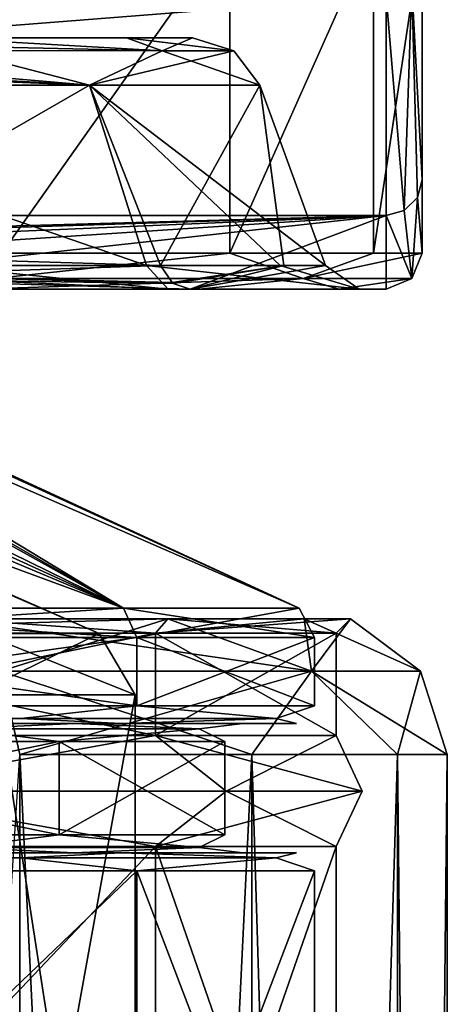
# Model space of a CAD drawing. Header units: millimetres. Extents: x -175 to 175, y 0 to 204.
# Tile 56 of 138: x -135.61 to -129.65, y 69.13 to 82.86. Entities that reach past the tile are written whole.
import ezdxf

# ---------------------------------------------------------------- set-up
doc = ezdxf.new("R2010")
doc.units = ezdxf.units.MM
doc.header["$LTSCALE"] = 65.185185
for name, color, linetype in [('1132', 7, 'CONTINUOUS'), ('1133', 7, 'CONTINUOUS'), ('1152', 7, 'CONTINUOUS'), ('1227', 7, 'CONTINUOUS'), ('1236', 7, 'CONTINUOUS'), ('1301', 7, 'CONTINUOUS'), ('1302', 7, 'CONTINUOUS'), ('1303', 7, 'CONTINUOUS'), ('1307', 7, 'CONTINUOUS'), ('1308', 7, 'CONTINUOUS'), ('1309', 7, 'CONTINUOUS'), ('1310', 7, 'CONTINUOUS'), ('1311', 7, 'CONTINUOUS'), ('1312', 7, 'CONTINUOUS'), ('1313', 7, 'CONTINUOUS'), ('1314', 7, 'CONTINUOUS'), ('1315', 7, 'CONTINUOUS'), ('1319', 7, 'CONTINUOUS'), ('1324', 7, 'CONTINUOUS'), ('1326', 7, 'CONTINUOUS'), ('1327', 7, 'CONTINUOUS'), ('1328', 7, 'CONTINUOUS'), ('1330', 7, 'CONTINUOUS'), ('1332', 7, 'CONTINUOUS'), ('1336', 7, 'CONTINUOUS'), ('1337', 7, 'CONTINUOUS'), ('1346', 7, 'CONTINUOUS'), ('1401', 7, 'CONTINUOUS'), ('1402', 7, 'CONTINUOUS'), ('863', 7, 'CONTINUOUS'), ('866', 7, 'CONTINUOUS'), ('867', 7, 'CONTINUOUS'), ('868', 7, 'CONTINUOUS'), ('869', 7, 'CONTINUOUS'), ('870', 7, 'CONTINUOUS'), ('875', 7, 'CONTINUOUS'), ('876', 7, 'CONTINUOUS'), ('891', 7, 'CONTINUOUS'), ('892', 7, 'CONTINUOUS'), ('893', 7, 'CONTINUOUS')]:
    doc.layers.add(name, color=color, linetype=linetype)

msp = doc.modelspace()

# ---------------------------------------------------------------- linework, layer by layer
at = {"layer": '1132', "color": 7, "linetype": 'CONTINUOUS', "true_color": 0xe0f2ff}
for points in [[(-138.74, 79.579, 14.804), (-133.647, 79.429, 8.976), (-137.69, 79.293, 14.226), (-138.74, 79.579, 14.804)], [(-137.69, 79.293, 14.226), (-133.647, 79.429, 8.976), (-133.487, 79.19, 9.064), (-137.69, 79.293, 14.226)], [(-133.472, 79.179, 9.072), (-138.465, 79.251, 15.21), (-137.69, 79.293, 14.226), (-133.472, 79.179, 9.072)], [(-133.235, 79.1, 9.202), (-138.465, 79.251, 15.21), (-133.472, 79.179, 9.072), (-133.235, 79.1, 9.202)], [(-133.472, 79.179, 9.072), (-137.69, 79.293, 14.226), (-133.487, 79.19, 9.064), (-133.472, 79.179, 9.072)]]:
    msp.add_3dface(points, dxfattribs=at)
at = {"layer": '1133', "color": 7, "linetype": 'CONTINUOUS', "true_color": 0xe0f2ff}
for points in [[(-140.525, 79.1, -16.612), (-133.539, 79.1, -9.735), (-140.673, 79.429, -16.155), (-140.525, 79.1, -16.612)], [(-133.539, 79.1, -9.735), (-136.81, 79.429, -13.19), (-140.673, 79.429, -16.155), (-133.539, 79.1, -9.735)], [(-133.539, 79.1, -9.735), (-133.845, 79.429, -9.327), (-136.81, 79.429, -13.19), (-133.539, 79.1, -9.735)], [(-133.539, 79.1, -9.735), (-130.878, 79.1, -0.3), (-133.845, 79.429, -9.327), (-133.539, 79.1, -9.735)], [(-130.878, 79.1, -0.3), (-131.981, 79.429, -4.828), (-133.845, 79.429, -9.327), (-130.878, 79.1, -0.3)], [(-133.647, 79.429, 8.976), (-131.93, 79.429, 4.633), (-133.487, 79.19, 9.064), (-133.647, 79.429, 8.976)], [(-131.93, 79.429, 4.633), (-133.472, 79.179, 9.072), (-133.487, 79.19, 9.064), (-131.93, 79.429, 4.633)], [(-131.93, 79.429, 4.633), (-133.235, 79.1, 9.202), (-133.472, 79.179, 9.072), (-131.93, 79.429, 4.633)], [(-130.878, 79.1, -0.3), (-133.235, 79.1, 9.202), (-131.346, 79.429), (-130.878, 79.1, -0.3)], [(-131.346, 79.429), (-133.235, 79.1, 9.202), (-131.93, 79.429, 4.633), (-131.346, 79.429)], [(-130.878, 79.1, -0.3), (-131.346, 79.429), (-131.981, 79.429, -4.828), (-130.878, 79.1, -0.3)]]:
    msp.add_3dface(points, dxfattribs=at)
at = {"layer": '1152', "color": 7, "linetype": 'CONTINUOUS', "true_color": 0xe0f2ff}
for points in [[(-136.791, 82.6, 10.381), (-134.123, 82.6, 5.492), (-133.626, 82.419, 5.806), (-136.791, 82.6, 10.381)], [(-136.791, 82.6, 10.381), (-133.626, 82.419, 5.806), (-136.534, 82.488, 10.795), (-136.791, 82.6, 10.381)], [(-134.123, 82.6, 5.492), (-133.2, 82.6), (-133.626, 82.419, 5.806), (-134.123, 82.6, 5.492)], [(-133.2, 82.6), (-132.627, 82.419), (-133.626, 82.419, 5.806), (-133.2, 82.6)], [(-133.626, 82.419, 5.806), (-136.499, 82.425, 10.921), (-136.534, 82.488, 10.795), (-133.626, 82.419, 5.806)], [(-133.626, 82.419, 5.806), (-134.637, 81.942, 8.87), (-136.499, 82.425, 10.921), (-133.626, 82.419, 5.806)], [(-136.499, 82.425, 10.921), (-134.637, 81.942, 8.87), (-136.493, 82.1, 11.386), (-136.499, 82.425, 10.921)], [(-132.261, 81.942), (-134.637, 81.942, 8.87), (-132.627, 82.419), (-132.261, 81.942)], [(-132.627, 82.419), (-134.637, 81.942, 8.87), (-133.626, 82.419, 5.806), (-132.627, 82.419)], [(-134.637, 81.942, 8.87), (-141.13, 81.942, 15.363), (-136.493, 82.1, 11.386), (-134.637, 81.942, 8.87)]]:
    msp.add_3dface(points, dxfattribs=at)
at = {"layer": '1227', "color": 7, "linetype": 'CONTINUOUS', "true_color": 0xe0f2ff}
for points in [[(-139.825, 5.8, -17.624), (-135.61, 72.609, -14.39), (-135.61, 5.8, -14.39), (-139.825, 5.8, -17.624)], [(-135.61, 72.609, -14.39), (-132.376, 72.609, -10.175), (-135.61, 5.8, -14.39), (-135.61, 72.609, -14.39)], [(-135.61, 5.8, -14.39), (-132.376, 72.609, -10.175), (-132.376, 5.8, -10.175), (-135.61, 5.8, -14.39)], [(-132.376, 72.609, -10.175), (-130.343, 72.609, -5.267), (-132.376, 5.8, -10.175), (-132.376, 72.609, -10.175)], [(-132.376, 5.8, -10.175), (-130.343, 72.609, -5.267), (-130.343, 5.8, -5.267), (-132.376, 5.8, -10.175)], [(-130.343, 72.609, -5.267), (-129.65, 72.609), (-130.343, 5.8, -5.267), (-130.343, 72.609, -5.267)], [(-130.343, 5.8, -5.267), (-129.65, 72.609), (-129.65, 5.8), (-130.343, 5.8, -5.267)]]:
    msp.add_3dface(points, dxfattribs=at)
at = {"layer": '1236', "color": 7, "linetype": 'CONTINUOUS', "true_color": 0xe0f2ff}
for points in [[(-135.61, 5.8, 14.39), (-132.376, 5.8, 10.175), (-135.61, 72.609, 14.39), (-135.61, 5.8, 14.39)], [(-135.61, 72.609, 14.39), (-132.376, 5.8, 10.175), (-132.376, 72.609, 10.175), (-135.61, 72.609, 14.39)], [(-132.376, 5.8, 10.175), (-130.343, 5.8, 5.267), (-132.376, 72.609, 10.175), (-132.376, 5.8, 10.175)], [(-132.376, 72.609, 10.175), (-130.343, 5.8, 5.267), (-130.343, 72.609, 5.267), (-132.376, 72.609, 10.175)], [(-129.65, 5.8), (-129.65, 72.609), (-130.343, 72.609, 5.267), (-129.65, 5.8)], [(-130.343, 5.8, 5.267), (-129.65, 5.8), (-130.343, 72.609, 5.267), (-130.343, 5.8, 5.267)]]:
    msp.add_3dface(points, dxfattribs=at)
at = {"layer": '1301', "color": 7, "linetype": 'CONTINUOUS', "true_color": 0xe0f2ff}
for points in [[(-140.6, 64.073, -16.281), (-133.719, 64.073, -9.4), (-140.6, 71.327, -16.281), (-140.6, 64.073, -16.281)], [(-140.6, 71.327, -16.281), (-133.719, 64.073, -9.4), (-133.719, 71.327, -9.4), (-140.6, 71.327, -16.281)], [(-133.719, 64.073, -9.4), (-131.2, 64.073), (-133.719, 71.327, -9.4), (-133.719, 64.073, -9.4)], [(-133.719, 71.327, -9.4), (-131.2, 64.073), (-131.2, 71.327), (-133.719, 71.327, -9.4)]]:
    msp.add_3dface(points, dxfattribs=at)
at = {"layer": '1302', "color": 7, "linetype": 'CONTINUOUS', "true_color": 0xe0f2ff}
for points in [[(-140.6, 72.873, -16.281), (-138.051, 72.1, -14.984), (-133.719, 72.873, -9.4), (-140.6, 72.873, -16.281)], [(-138.051, 72.1, -14.984), (-132.733, 72.1, -8.315), (-133.719, 72.873, -9.4), (-138.051, 72.1, -14.984)], [(-132.733, 72.1, -8.315), (-130.835, 72.1), (-133.719, 72.873, -9.4), (-132.733, 72.1, -8.315)], [(-130.835, 72.1), (-131.2, 72.873), (-133.719, 72.873, -9.4), (-130.835, 72.1)], [(-140.6, 71.327, -16.281), (-133.719, 71.327, -9.4), (-138.051, 72.1, -14.984), (-140.6, 71.327, -16.281)], [(-138.051, 72.1, -14.984), (-133.719, 71.327, -9.4), (-132.733, 72.1, -8.315), (-138.051, 72.1, -14.984)], [(-133.719, 71.327, -9.4), (-131.2, 71.327), (-132.733, 72.1, -8.315), (-133.719, 71.327, -9.4)], [(-132.733, 72.1, -8.315), (-131.2, 71.327), (-130.835, 72.1), (-132.733, 72.1, -8.315)]]:
    msp.add_3dface(points, dxfattribs=at)
at = {"layer": '1303', "color": 7, "linetype": 'CONTINUOUS', "true_color": 0xe0f2ff}
for points in [[(-140.6, 72.873, -16.281), (-133.719, 72.873, -9.4), (-140.6, 74.3, -16.281), (-140.6, 72.873, -16.281)], [(-140.6, 74.3, -16.281), (-133.719, 72.873, -9.4), (-133.719, 74.3, -9.4), (-140.6, 74.3, -16.281)], [(-133.719, 72.873, -9.4), (-131.2, 72.873), (-133.719, 74.3, -9.4), (-133.719, 72.873, -9.4)], [(-133.719, 74.3, -9.4), (-131.2, 72.873), (-131.2, 74.3), (-133.719, 74.3, -9.4)]]:
    msp.add_3dface(points, dxfattribs=at)
at = {"layer": '1307', "color": 7, "linetype": 'CONTINUOUS', "true_color": 0xe0f2ff}
for points in [[(-133.719, 64.073, 9.4), (-140.6, 64.073, 16.281), (-133.719, 71.327, 9.4), (-133.719, 64.073, 9.4)], [(-133.719, 71.327, 9.4), (-140.6, 64.073, 16.281), (-140.6, 71.327, 16.281), (-133.719, 71.327, 9.4)], [(-131.2, 71.327), (-131.2, 64.073), (-133.719, 64.073, 9.4), (-131.2, 71.327)], [(-131.2, 71.327), (-133.719, 64.073, 9.4), (-133.719, 71.327, 9.4), (-131.2, 71.327)]]:
    msp.add_3dface(points, dxfattribs=at)
at = {"layer": '1308', "color": 7, "linetype": 'CONTINUOUS', "true_color": 0xe0f2ff}
for points in [[(-133.719, 72.873, 9.4), (-138.051, 72.1, 14.984), (-140.6, 72.873, 16.281), (-133.719, 72.873, 9.4)], [(-132.733, 72.1, 8.315), (-138.051, 72.1, 14.984), (-133.719, 72.873, 9.4), (-132.733, 72.1, 8.315)], [(-131.2, 72.873), (-132.733, 72.1, 8.315), (-133.719, 72.873, 9.4), (-131.2, 72.873)], [(-131.2, 72.873), (-130.835, 72.1), (-132.733, 72.1, 8.315), (-131.2, 72.873)], [(-133.719, 71.327, 9.4), (-140.6, 71.327, 16.281), (-138.051, 72.1, 14.984), (-133.719, 71.327, 9.4)], [(-132.733, 72.1, 8.315), (-133.719, 71.327, 9.4), (-138.051, 72.1, 14.984), (-132.733, 72.1, 8.315)], [(-130.835, 72.1), (-131.2, 71.327), (-133.719, 71.327, 9.4), (-130.835, 72.1)], [(-130.835, 72.1), (-133.719, 71.327, 9.4), (-132.733, 72.1, 8.315), (-130.835, 72.1)]]:
    msp.add_3dface(points, dxfattribs=at)
at = {"layer": '1309', "color": 7, "linetype": 'CONTINUOUS', "true_color": 0xe0f2ff}
for points in [[(-133.719, 72.873, 9.4), (-140.6, 72.873, 16.281), (-133.719, 74.3, 9.4), (-133.719, 72.873, 9.4)], [(-133.719, 74.3, 9.4), (-140.6, 72.873, 16.281), (-140.6, 74.3, 16.281), (-133.719, 74.3, 9.4)], [(-131.2, 74.3), (-131.2, 72.873), (-133.719, 72.873, 9.4), (-131.2, 74.3)], [(-131.2, 74.3), (-133.719, 72.873, 9.4), (-133.719, 74.3, 9.4), (-131.2, 74.3)]]:
    msp.add_3dface(points, dxfattribs=at)
at = {"layer": '1310', "color": 7, "linetype": 'CONTINUOUS', "true_color": 0xe0f2ff}
for points in [[(-133.719, 74.3, 9.4), (-140.6, 74.3, 16.281), (-133.545, 74.5, 9.5), (-133.719, 74.3, 9.4)], [(-133.545, 74.5, 9.5), (-140.6, 74.3, 16.281), (-136.565, 74.5, 13.435), (-133.545, 74.5, 9.5)], [(-131.2, 74.3), (-133.719, 74.3, 9.4), (-131, 74.5, 0), (-131.2, 74.3)], [(-131, 74.5, 0), (-133.719, 74.3, 9.4), (-131.647, 74.5, 4.918), (-131, 74.5, 0)], [(-131.647, 74.5, 4.918), (-133.719, 74.3, 9.4), (-133.545, 74.5, 9.5), (-131.647, 74.5, 4.918)]]:
    msp.add_3dface(points, dxfattribs=at)
at = {"layer": '1311', "color": 7, "linetype": 'CONTINUOUS', "true_color": 0xe0f2ff}
for points in [[(-140.6, 74.3, -16.281), (-133.719, 74.3, -9.4), (-136.565, 74.5, -13.435), (-140.6, 74.3, -16.281)], [(-136.565, 74.5, -13.435), (-133.719, 74.3, -9.4), (-133.545, 74.5, -9.5), (-136.565, 74.5, -13.435)], [(-133.719, 74.3, -9.4), (-131.2, 74.3), (-133.545, 74.5, -9.5), (-133.719, 74.3, -9.4)], [(-133.545, 74.5, -9.5), (-131.2, 74.3), (-131.647, 74.5, -4.918), (-133.545, 74.5, -9.5)], [(-131.2, 74.3), (-131, 74.5, 0), (-131.647, 74.5, -4.918), (-131.2, 74.3)]]:
    msp.add_3dface(points, dxfattribs=at)
at = {"layer": '1312', "color": 7, "linetype": 'CONTINUOUS', "true_color": 0xe0f2ff}
for points in [[(-133.545, 74.5, 9.5), (-136.565, 74.5, 13.435), (-131.543, 73.77, 7.645), (-133.545, 74.5, 9.5)], [(-136.565, 74.5, 13.435), (-135.874, 73.77, 14.127), (-131.543, 73.77, 7.645), (-136.565, 74.5, 13.435)], [(-131.647, 74.5, 4.918), (-133.545, 74.5, 9.5), (-131.543, 73.77, 7.645), (-131.647, 74.5, 4.918)], [(-131, 74.5, 0), (-131.647, 74.5, 4.918), (-130.022, 73.77, 0), (-131, 74.5, 0)], [(-131.647, 74.5, 4.918), (-131.543, 73.77, 7.645), (-130.022, 73.77, 0), (-131.647, 74.5, 4.918)], [(-135.61, 72.609, 14.39), (-132.376, 72.609, 10.175), (-135.874, 73.77, 14.127), (-135.61, 72.609, 14.39)], [(-135.874, 73.77, 14.127), (-132.376, 72.609, 10.175), (-131.543, 73.77, 7.645), (-135.874, 73.77, 14.127)], [(-132.376, 72.609, 10.175), (-130.343, 72.609, 5.267), (-131.543, 73.77, 7.645), (-132.376, 72.609, 10.175)], [(-130.343, 72.609, 5.267), (-129.65, 72.609), (-131.543, 73.77, 7.645), (-130.343, 72.609, 5.267)], [(-131.543, 73.77, 7.645), (-129.65, 72.609), (-130.022, 73.77, 0), (-131.543, 73.77, 7.645)]]:
    msp.add_3dface(points, dxfattribs=at)
at = {"layer": '1313', "color": 7, "linetype": 'CONTINUOUS', "true_color": 0xe0f2ff}
for points in [[(-136.565, 74.5, -13.435), (-133.545, 74.5, -9.5), (-135.874, 73.77, -14.127), (-136.565, 74.5, -13.435)], [(-133.545, 74.5, -9.5), (-131.543, 73.77, -7.645), (-135.874, 73.77, -14.127), (-133.545, 74.5, -9.5)], [(-133.545, 74.5, -9.5), (-131.647, 74.5, -4.918), (-131.543, 73.77, -7.645), (-133.545, 74.5, -9.5)], [(-131.647, 74.5, -4.918), (-131, 74.5, 0), (-131.543, 73.77, -7.645), (-131.647, 74.5, -4.918)], [(-131, 74.5, 0), (-130.022, 73.77, 0), (-131.543, 73.77, -7.645), (-131, 74.5, 0)], [(-131.543, 73.77, -7.645), (-135.61, 72.609, -14.39), (-135.874, 73.77, -14.127), (-131.543, 73.77, -7.645)], [(-132.376, 72.609, -10.175), (-135.61, 72.609, -14.39), (-131.543, 73.77, -7.645), (-132.376, 72.609, -10.175)], [(-130.343, 72.609, -5.267), (-132.376, 72.609, -10.175), (-131.543, 73.77, -7.645), (-130.343, 72.609, -5.267)], [(-130.022, 73.77, 0), (-130.343, 72.609, -5.267), (-131.543, 73.77, -7.645), (-130.022, 73.77, 0)], [(-129.65, 72.609), (-130.343, 72.609, -5.267), (-130.022, 73.77, 0), (-129.65, 72.609)]]:
    msp.add_3dface(points, dxfattribs=at)
at = {"layer": '1314', "color": 7, "linetype": 'CONTINUOUS', "true_color": 0xe0f2ff}
for points in [[(-134.003, 61, 0.329), (-136.255, 61, 8.189), (-134.003, 73.44, 0.329), (-134.003, 61, 0.329)], [(-134.003, 73.44, 0.329), (-136.255, 61, 8.189), (-136.255, 73.44, 8.189), (-134.003, 73.44, 0.329)], [(-135.929, 61, -7.617), (-134.003, 61, 0.329), (-135.929, 73.44, -7.617), (-135.929, 61, -7.617)], [(-135.929, 73.44, -7.617), (-134.003, 61, 0.329), (-134.003, 73.44, 0.329), (-135.929, 73.44, -7.617)]]:
    msp.add_3dface(points, dxfattribs=at)
at = {"layer": '1315', "color": 7, "linetype": 'CONTINUOUS', "true_color": 0xe0f2ff}
for points in [[(-141.749, 78.876, -5.15), (-141.748, 79.24, -2.036), (-134.164, 74.651, -9.143), (-141.749, 78.876, -5.15)], [(-141.748, 79.288, 1.083), (-141.748, 79.024, 4.177), (-131.714, 74.651), (-141.748, 79.288, 1.083)], [(-141.748, 79.24, -2.036), (-141.748, 79.288, 1.083), (-131.714, 74.651), (-141.748, 79.24, -2.036)], [(-134.164, 74.651, -9.143), (-141.748, 79.24, -2.036), (-131.714, 74.651), (-134.164, 74.651, -9.143)], [(-141.748, 79.024, 4.177), (-141.748, 78.372, 7.547), (-134.164, 74.651, 9.143), (-141.748, 79.024, 4.177)], [(-131.714, 74.651), (-141.748, 79.024, 4.177), (-134.164, 74.651, 9.143), (-131.714, 74.651)], [(-140.857, 74.651, -15.836), (-141.749, 78.876, -5.15), (-134.164, 74.651, -9.143), (-140.857, 74.651, -15.836)], [(-142.403, 78.107, 9.119), (-143.962, 78.261, 9.761), (-134.164, 74.651, 9.143), (-142.403, 78.107, 9.119)], [(-134.164, 74.651, 9.143), (-143.962, 78.261, 9.761), (-140.857, 74.651, 15.836), (-134.164, 74.651, 9.143)], [(-141.748, 78.372, 7.547), (-141.922, 78.19, 8.406), (-134.164, 74.651, 9.143), (-141.748, 78.372, 7.547)], [(-141.922, 78.19, 8.406), (-142.403, 78.107, 9.119), (-134.164, 74.651, 9.143), (-141.922, 78.19, 8.406)]]:
    msp.add_3dface(points, dxfattribs=at)
at = {"layer": '1319', "color": 7, "linetype": 'CONTINUOUS', "true_color": 0xe0f2ff}
for points in [[(-140.857, 74.651, -15.836), (-134.164, 74.651, -9.143), (-140.75, 74.24, -16.021), (-140.857, 74.651, -15.836)], [(-134.164, 74.651, 9.143), (-140.857, 74.651, 15.836), (-133.979, 74.24, 9.25), (-134.164, 74.651, 9.143)], [(-133.979, 74.24, 9.25), (-140.857, 74.651, 15.836), (-140.75, 74.24, 16.021), (-133.979, 74.24, 9.25)], [(-140.75, 74.24, -16.021), (-134.164, 74.651, -9.143), (-133.979, 74.24, -9.25), (-140.75, 74.24, -16.021)], [(-134.164, 74.651, -9.143), (-131.714, 74.651), (-133.979, 74.24, -9.25), (-134.164, 74.651, -9.143)], [(-131.714, 74.651), (-134.164, 74.651, 9.143), (-131.5, 74.24), (-131.714, 74.651)], [(-131.5, 74.24), (-134.164, 74.651, 9.143), (-133.979, 74.24, 9.25), (-131.5, 74.24)], [(-133.979, 74.24, -9.25), (-131.714, 74.651), (-131.5, 74.24), (-133.979, 74.24, -9.25)]]:
    msp.add_3dface(points, dxfattribs=at)
at = {"layer": '1324', "color": 7, "linetype": 'CONTINUOUS', "true_color": 0xe0f2ff}
for points in [[(-134.846, 71.24, -8.752), (-140.88, 71.24, -15.808), (-141.255, 71.24, -15.158), (-134.846, 71.24, -8.752)], [(-141.255, 71.24, 15.158), (-140.88, 71.24, 15.808), (-134.846, 71.24, 8.752), (-141.255, 71.24, 15.158)], [(-134.196, 71.24, -9.127), (-140.88, 71.24, -15.808), (-134.846, 71.24, -8.752), (-134.196, 71.24, -9.127)], [(-140.88, 71.24, 15.808), (-134.196, 71.24, 9.127), (-134.846, 71.24, 8.752), (-140.88, 71.24, 15.808)], [(-132.5, 71.24, 0), (-134.196, 71.24, -9.127), (-134.846, 71.24, -8.752), (-132.5, 71.24, 0)], [(-134.846, 71.24, 8.752), (-134.196, 71.24, 9.127), (-132.5, 71.24, 0), (-134.846, 71.24, 8.752)], [(-131.75, 71.24, 0), (-134.196, 71.24, -9.127), (-132.5, 71.24, 0), (-131.75, 71.24, 0)], [(-134.196, 71.24, 9.127), (-131.75, 71.24, 0), (-132.5, 71.24, 0), (-134.196, 71.24, 9.127)]]:
    msp.add_3dface(points, dxfattribs=at)
at = {"layer": '1326', "color": 7, "linetype": 'CONTINUOUS', "true_color": 0xe0f2ff}
for points in [[(-134.846, 73.04, 8.752), (-140.88, 73.04, 15.808), (-141.255, 73.04, 15.158), (-134.846, 73.04, 8.752)], [(-141.255, 73.04, -15.158), (-140.88, 73.04, -15.808), (-134.846, 73.04, -8.752), (-141.255, 73.04, -15.158)], [(-134.196, 73.04, 9.127), (-140.88, 73.04, 15.808), (-134.846, 73.04, 8.752), (-134.196, 73.04, 9.127)], [(-140.88, 73.04, -15.808), (-134.196, 73.04, -9.127), (-134.846, 73.04, -8.752), (-140.88, 73.04, -15.808)], [(-132.5, 73.04, 0), (-134.196, 73.04, 9.127), (-134.846, 73.04, 8.752), (-132.5, 73.04, 0)], [(-134.846, 73.04, -8.752), (-134.196, 73.04, -9.127), (-132.5, 73.04, 0), (-134.846, 73.04, -8.752)], [(-131.75, 73.04, 0), (-134.196, 73.04, 9.127), (-132.5, 73.04, 0), (-131.75, 73.04, 0)], [(-134.196, 73.04, -9.127), (-131.75, 73.04, 0), (-132.5, 73.04, 0), (-134.196, 73.04, -9.127)]]:
    msp.add_3dface(points, dxfattribs=at)
at = {"layer": '1327', "color": 7, "linetype": 'CONTINUOUS', "true_color": 0xe0f2ff}
for points in [[(-135.061, 71.49, -8.625), (-141.375, 71.49, -14.939), (-135.061, 72.79, -8.625), (-135.061, 71.49, -8.625)], [(-135.061, 72.79, -8.625), (-141.375, 71.49, -14.939), (-141.375, 72.79, -14.939), (-135.061, 72.79, -8.625)], [(-141.375, 71.49, 14.939), (-135.061, 71.49, 8.625), (-141.375, 72.79, 14.939), (-141.375, 71.49, 14.939)], [(-141.375, 72.79, 14.939), (-135.061, 71.49, 8.625), (-135.061, 72.79, 8.625), (-141.375, 72.79, 14.939)], [(-132.75, 71.49), (-135.061, 71.49, -8.625), (-132.75, 72.79), (-132.75, 71.49)], [(-132.75, 72.79), (-135.061, 71.49, -8.625), (-135.061, 72.79, -8.625), (-132.75, 72.79)], [(-135.061, 71.49, 8.625), (-132.75, 71.49), (-135.061, 72.79, 8.625), (-135.061, 71.49, 8.625)], [(-135.061, 72.79, 8.625), (-132.75, 71.49), (-132.75, 72.79), (-135.061, 72.79, 8.625)]]:
    msp.add_3dface(points, dxfattribs=at)
at = {"layer": '1328', "color": 7, "linetype": 'CONTINUOUS', "true_color": 0xe0f2ff}
for points in [[(-140.88, 71.24, -15.808), (-135.593, 71.167, -11.489), (-142.005, 71.167, -16.602), (-140.88, 71.24, -15.808)], [(-140.88, 71.24, 15.808), (-142.005, 71.167, 16.602), (-135.593, 71.167, 11.489), (-140.88, 71.24, 15.808)], [(-135.593, 71.167, -11.489), (-140.75, 70.99, -16.021), (-142.005, 71.167, -16.602), (-135.593, 71.167, -11.489)], [(-142.005, 71.167, 16.602), (-140.75, 70.99, 16.021), (-135.593, 71.167, 11.489), (-142.005, 71.167, 16.602)], [(-140.88, 71.24, -15.808), (-134.196, 71.24, -9.127), (-135.593, 71.167, -11.489), (-140.88, 71.24, -15.808)], [(-134.196, 71.24, 9.127), (-140.88, 71.24, 15.808), (-135.593, 71.167, 11.489), (-134.196, 71.24, 9.127)], [(-133.979, 70.99, -9.25), (-140.75, 70.99, -16.021), (-135.593, 71.167, -11.489), (-133.979, 70.99, -9.25)], [(-140.75, 70.99, 16.021), (-133.979, 70.99, 9.25), (-135.593, 71.167, 11.489), (-140.75, 70.99, 16.021)], [(-134.196, 71.24, -9.127), (-132.035, 71.167, -4.1), (-135.593, 71.167, -11.489), (-134.196, 71.24, -9.127)], [(-134.196, 71.24, 9.127), (-135.593, 71.167, 11.489), (-132.035, 71.167, 4.1), (-134.196, 71.24, 9.127)], [(-132.035, 71.167, -4.1), (-133.979, 70.99, -9.25), (-135.593, 71.167, -11.489), (-132.035, 71.167, -4.1)], [(-135.593, 71.167, 11.489), (-133.979, 70.99, 9.25), (-132.035, 71.167, 4.1), (-135.593, 71.167, 11.489)], [(-134.196, 71.24, -9.127), (-131.75, 71.24, 0), (-132.035, 71.167, -4.1), (-134.196, 71.24, -9.127)], [(-131.75, 71.24, 0), (-134.196, 71.24, 9.127), (-132.035, 71.167, 4.1), (-131.75, 71.24, 0)], [(-131.5, 70.99), (-133.979, 70.99, -9.25), (-132.035, 71.167, -4.1), (-131.5, 70.99)], [(-133.979, 70.99, 9.25), (-131.5, 70.99), (-132.035, 71.167, 4.1), (-133.979, 70.99, 9.25)], [(-131.75, 71.24, 0), (-132.035, 71.167, 4.1), (-132.035, 71.167, -4.1), (-131.75, 71.24, 0)], [(-132.035, 71.167, 4.1), (-131.5, 70.99), (-132.035, 71.167, -4.1), (-132.035, 71.167, 4.1)]]:
    msp.add_3dface(points, dxfattribs=at)
at = {"layer": '1330', "color": 7, "linetype": 'CONTINUOUS', "true_color": 0xe0f2ff}
for points in [[(-141.375, 71.49, -14.939), (-135.061, 71.49, -8.625), (-136.456, 71.313, -10.801), (-141.375, 71.49, -14.939)], [(-135.061, 71.49, 8.625), (-141.375, 71.49, 14.939), (-136.456, 71.313, 10.801), (-135.061, 71.49, 8.625)], [(-136.456, 71.313, -10.801), (-135.061, 71.49, -8.625), (-133.111, 71.313, -3.855), (-136.456, 71.313, -10.801)], [(-133.111, 71.313, 3.855), (-135.061, 71.49, 8.625), (-136.456, 71.313, 10.801), (-133.111, 71.313, 3.855)], [(-135.061, 71.49, -8.625), (-132.75, 71.49), (-133.111, 71.313, -3.855), (-135.061, 71.49, -8.625)], [(-132.75, 71.49), (-135.061, 71.49, 8.625), (-133.111, 71.313, 3.855), (-132.75, 71.49)], [(-133.111, 71.313, -3.855), (-132.75, 71.49), (-133.111, 71.313, 3.855), (-133.111, 71.313, -3.855)], [(-141.255, 71.24, 15.158), (-134.846, 71.24, 8.752), (-136.456, 71.313, 10.801), (-141.255, 71.24, 15.158)], [(-134.846, 71.24, -8.752), (-141.255, 71.24, -15.158), (-136.456, 71.313, -10.801), (-134.846, 71.24, -8.752)], [(-134.846, 71.24, 8.752), (-133.111, 71.313, 3.855), (-136.456, 71.313, 10.801), (-134.846, 71.24, 8.752)], [(-134.846, 71.24, -8.752), (-136.456, 71.313, -10.801), (-133.111, 71.313, -3.855), (-134.846, 71.24, -8.752)], [(-134.846, 71.24, 8.752), (-132.5, 71.24, 0), (-133.111, 71.313, 3.855), (-134.846, 71.24, 8.752)], [(-132.5, 71.24, 0), (-134.846, 71.24, -8.752), (-133.111, 71.313, -3.855), (-132.5, 71.24, 0)], [(-132.5, 71.24, 0), (-133.111, 71.313, -3.855), (-133.111, 71.313, 3.855), (-132.5, 71.24, 0)]]:
    msp.add_3dface(points, dxfattribs=at)
at = {"layer": '1332', "color": 7, "linetype": 'CONTINUOUS', "true_color": 0xe0f2ff}
for points in [[(-141.255, 73.04, -15.158), (-134.846, 73.04, -8.752), (-136.456, 72.967, -10.801), (-141.255, 73.04, -15.158)], [(-134.846, 73.04, 8.752), (-141.255, 73.04, 15.158), (-136.456, 72.967, 10.801), (-134.846, 73.04, 8.752)], [(-136.456, 72.967, -10.801), (-134.846, 73.04, -8.752), (-133.111, 72.967, -3.855), (-136.456, 72.967, -10.801)], [(-133.111, 72.967, 3.855), (-134.846, 73.04, 8.752), (-136.456, 72.967, 10.801), (-133.111, 72.967, 3.855)], [(-134.846, 73.04, -8.752), (-132.5, 73.04, 0), (-133.111, 72.967, -3.855), (-134.846, 73.04, -8.752)], [(-132.5, 73.04, 0), (-134.846, 73.04, 8.752), (-133.111, 72.967, 3.855), (-132.5, 73.04, 0)], [(-133.111, 72.967, -3.855), (-132.5, 73.04, 0), (-133.111, 72.967, 3.855), (-133.111, 72.967, -3.855)], [(-141.375, 72.79, 14.939), (-135.061, 72.79, 8.625), (-136.456, 72.967, 10.801), (-141.375, 72.79, 14.939)], [(-135.061, 72.79, -8.625), (-141.375, 72.79, -14.939), (-136.456, 72.967, -10.801), (-135.061, 72.79, -8.625)], [(-135.061, 72.79, 8.625), (-133.111, 72.967, 3.855), (-136.456, 72.967, 10.801), (-135.061, 72.79, 8.625)], [(-135.061, 72.79, -8.625), (-136.456, 72.967, -10.801), (-133.111, 72.967, -3.855), (-135.061, 72.79, -8.625)], [(-135.061, 72.79, 8.625), (-132.75, 72.79), (-133.111, 72.967, 3.855), (-135.061, 72.79, 8.625)], [(-132.75, 72.79), (-135.061, 72.79, -8.625), (-133.111, 72.967, -3.855), (-132.75, 72.79)], [(-132.75, 72.79), (-133.111, 72.967, -3.855), (-133.111, 72.967, 3.855), (-132.75, 72.79)]]:
    msp.add_3dface(points, dxfattribs=at)
at = {"layer": '1336', "color": 7, "linetype": 'CONTINUOUS', "true_color": 0xe0f2ff}
for points in [[(-134.501, 74.297, 0.676), (-136.796, 74.297, 8.144), (-141.288, 77.281, 1.132), (-134.501, 74.297, 0.676)], [(-141.288, 77.244, -1.852), (-134.501, 74.297, 0.676), (-141.288, 77.281, 1.132), (-141.288, 77.244, -1.852)], [(-136.137, 74.297, -6.963), (-134.501, 74.297, 0.676), (-141.288, 77.244, -1.852), (-136.137, 74.297, -6.963)]]:
    msp.add_3dface(points, dxfattribs=at)
at = {"layer": '1337', "color": 7, "linetype": 'CONTINUOUS', "true_color": 0xe0f2ff}
for points in [[(-136.255, 73.44, 8.189), (-136.796, 74.297, 8.144), (-134.501, 74.297, 0.676), (-136.255, 73.44, 8.189)], [(-134.003, 73.44, 0.329), (-136.255, 73.44, 8.189), (-134.501, 74.297, 0.676), (-134.003, 73.44, 0.329)], [(-135.929, 73.44, -7.617), (-134.003, 73.44, 0.329), (-136.137, 74.297, -6.963), (-135.929, 73.44, -7.617)], [(-134.003, 73.44, 0.329), (-134.501, 74.297, 0.676), (-136.137, 74.297, -6.963), (-134.003, 73.44, 0.329)]]:
    msp.add_3dface(points, dxfattribs=at)
at = {"layer": '1346', "color": 7, "linetype": 'CONTINUOUS', "true_color": 0xe0f2ff}
for points in [[(-135.593, 73.113, 11.489), (-140.75, 73.29, 16.021), (-142.005, 73.113, 16.602), (-135.593, 73.113, 11.489)], [(-142.005, 73.113, -16.602), (-140.75, 73.29, -16.021), (-135.593, 73.113, -11.489), (-142.005, 73.113, -16.602)], [(-133.979, 73.29, 9.25), (-140.75, 73.29, 16.021), (-135.593, 73.113, 11.489), (-133.979, 73.29, 9.25)], [(-140.75, 73.29, -16.021), (-133.979, 73.29, -9.25), (-135.593, 73.113, -11.489), (-140.75, 73.29, -16.021)], [(-132.035, 73.113, 4.1), (-133.979, 73.29, 9.25), (-135.593, 73.113, 11.489), (-132.035, 73.113, 4.1)], [(-135.593, 73.113, -11.489), (-133.979, 73.29, -9.25), (-132.035, 73.113, -4.1), (-135.593, 73.113, -11.489)], [(-131.5, 73.29), (-133.979, 73.29, 9.25), (-132.035, 73.113, 4.1), (-131.5, 73.29)], [(-133.979, 73.29, -9.25), (-131.5, 73.29), (-132.035, 73.113, -4.1), (-133.979, 73.29, -9.25)], [(-132.035, 73.113, -4.1), (-131.5, 73.29), (-132.035, 73.113, 4.1), (-132.035, 73.113, -4.1)], [(-140.88, 73.04, 15.808), (-135.593, 73.113, 11.489), (-142.005, 73.113, 16.602), (-140.88, 73.04, 15.808)], [(-140.88, 73.04, -15.808), (-142.005, 73.113, -16.602), (-135.593, 73.113, -11.489), (-140.88, 73.04, -15.808)], [(-140.88, 73.04, 15.808), (-134.196, 73.04, 9.127), (-135.593, 73.113, 11.489), (-140.88, 73.04, 15.808)], [(-134.196, 73.04, -9.127), (-140.88, 73.04, -15.808), (-135.593, 73.113, -11.489), (-134.196, 73.04, -9.127)], [(-134.196, 73.04, 9.127), (-132.035, 73.113, 4.1), (-135.593, 73.113, 11.489), (-134.196, 73.04, 9.127)], [(-134.196, 73.04, -9.127), (-135.593, 73.113, -11.489), (-132.035, 73.113, -4.1), (-134.196, 73.04, -9.127)], [(-134.196, 73.04, 9.127), (-131.75, 73.04, 0), (-132.035, 73.113, 4.1), (-134.196, 73.04, 9.127)], [(-131.75, 73.04, 0), (-134.196, 73.04, -9.127), (-132.035, 73.113, -4.1), (-131.75, 73.04, 0)], [(-131.75, 73.04, 0), (-132.035, 73.113, -4.1), (-132.035, 73.113, 4.1), (-131.75, 73.04, 0)]]:
    msp.add_3dface(points, dxfattribs=at)
at = {"layer": '1401', "color": 7, "linetype": 'CONTINUOUS', "true_color": 0xe0f2ff}
for points in [[(-140.75, 70.99, -16.021), (-133.979, 70.99, -9.25), (-140.75, 64.49, -16.021), (-140.75, 70.99, -16.021)], [(-133.979, 70.99, -9.25), (-133.979, 64.49, -9.25), (-140.75, 64.49, -16.021), (-133.979, 70.99, -9.25)], [(-133.979, 70.99, 9.25), (-140.75, 70.99, 16.021), (-133.979, 64.49, 9.25), (-133.979, 70.99, 9.25)], [(-140.75, 70.99, 16.021), (-140.75, 64.49, 16.021), (-133.979, 64.49, 9.25), (-140.75, 70.99, 16.021)], [(-133.979, 70.99, -9.25), (-131.5, 70.99), (-133.979, 64.49, -9.25), (-133.979, 70.99, -9.25)], [(-131.5, 70.99), (-133.979, 70.99, 9.25), (-131.5, 64.49), (-131.5, 70.99)], [(-131.5, 70.99), (-131.5, 64.49), (-133.979, 64.49, -9.25), (-131.5, 70.99)], [(-133.979, 70.99, 9.25), (-133.979, 64.49, 9.25), (-131.5, 64.49), (-133.979, 70.99, 9.25)]]:
    msp.add_3dface(points, dxfattribs=at)
at = {"layer": '1402', "color": 7, "linetype": 'CONTINUOUS', "true_color": 0xe0f2ff}
for points in [[(-140.75, 74.24, -16.021), (-133.979, 74.24, -9.25), (-140.75, 73.29, -16.021), (-140.75, 74.24, -16.021)], [(-133.979, 74.24, -9.25), (-133.979, 73.29, -9.25), (-140.75, 73.29, -16.021), (-133.979, 74.24, -9.25)], [(-133.979, 74.24, 9.25), (-140.75, 74.24, 16.021), (-133.979, 73.29, 9.25), (-133.979, 74.24, 9.25)], [(-140.75, 74.24, 16.021), (-140.75, 73.29, 16.021), (-133.979, 73.29, 9.25), (-140.75, 74.24, 16.021)], [(-133.979, 74.24, -9.25), (-131.5, 74.24), (-133.979, 73.29, -9.25), (-133.979, 74.24, -9.25)], [(-131.5, 74.24), (-133.979, 74.24, 9.25), (-131.5, 73.29), (-131.5, 74.24)], [(-131.5, 74.24), (-131.5, 73.29), (-133.979, 73.29, -9.25), (-131.5, 74.24)], [(-133.979, 74.24, 9.25), (-133.979, 73.29, 9.25), (-131.5, 73.29), (-133.979, 74.24, 9.25)]]:
    msp.add_3dface(points, dxfattribs=at)
at = {"layer": '863', "color": 7, "linetype": 'CONTINUOUS', "true_color": 0xe0f2ff}
for points in [[(-140.525, 79.1, -16.612), (-136.206, 79.1, -13.783), (-133.539, 79.1, -9.735), (-140.525, 79.1, -16.612)], [(-136.206, 79.1, -13.783), (-133.108, 79.1, -9.741), (-133.539, 79.1, -9.735), (-136.206, 79.1, -13.783)], [(-133.108, 79.1, -9.741), (-131.161, 79.1, -5.035), (-133.539, 79.1, -9.735), (-133.108, 79.1, -9.741)], [(-133.539, 79.1, -9.735), (-131.161, 79.1, -5.035), (-130.878, 79.1, -0.3), (-133.539, 79.1, -9.735)], [(-130.5, 79.1, 9.202), (-133.235, 79.1, 9.202), (-130.5, 79.1), (-130.5, 79.1, 9.202)], [(-130.5, 79.1), (-133.235, 79.1, 9.202), (-130.878, 79.1, -0.3), (-130.5, 79.1)], [(-131.161, 79.1, -5.035), (-130.5, 79.1), (-130.878, 79.1, -0.3), (-131.161, 79.1, -5.035)]]:
    msp.add_3dface(points, dxfattribs=at)
at = {"layer": '866', "color": 7, "linetype": 'CONTINUOUS', "true_color": 0xe0f2ff}
for points in [[(-130, 85.388, 24.172), (-130, 89.228, 43.48), (-130, 80.622, 24.8), (-130, 85.388, 24.172)], [(-130, 80.622, 24.8), (-130, 89.228, 43.48), (-130, 83.672, 40.131), (-130, 80.622, 24.8)], [(-130, 84.1, 4.528), (-130, 85.388, 24.172), (-130, 79.6, 9.202), (-130, 84.1, 4.528)], [(-130, 79.6, 9.202), (-130, 85.388, 24.172), (-130, 80.622, 24.8), (-130, 79.6, 9.202)], [(-130, 84.1), (-130, 84.1, 4.528), (-130, 79.6), (-130, 84.1)], [(-130, 79.6), (-130, 84.1, 4.528), (-130, 79.6, 9.202), (-130, 79.6)]]:
    msp.add_3dface(points, dxfattribs=at)
at = {"layer": '867', "color": 7, "linetype": 'CONTINUOUS', "true_color": 0xe0f2ff}
for points in [[(-135.858, 84.1, -14.142), (-132.679, 84.1, -10), (-135.858, 79.6, -14.142), (-135.858, 84.1, -14.142)], [(-135.858, 79.6, -14.142), (-132.679, 84.1, -10), (-132.679, 79.6, -10), (-135.858, 79.6, -14.142)], [(-132.679, 84.1, -10), (-130.681, 84.1, -5.176), (-132.679, 79.6, -10), (-132.679, 84.1, -10)], [(-132.679, 79.6, -10), (-130.681, 84.1, -5.176), (-130.681, 79.6, -5.176), (-132.679, 79.6, -10)], [(-130, 84.1), (-130, 79.6), (-130.681, 79.6, -5.176), (-130, 84.1)], [(-130.681, 84.1, -5.176), (-130, 84.1), (-130.681, 79.6, -5.176), (-130.681, 84.1, -5.176)]]:
    msp.add_3dface(points, dxfattribs=at)
at = {"layer": '868', "color": 7, "linetype": 'CONTINUOUS', "true_color": 0xe0f2ff}
for points in [[(-134.123, 82.6, -5.492), (-133.2, 82.6), (-142.383, 82.6, -4.789), (-134.123, 82.6, -5.492)], [(-142.383, 82.6, -4.789), (-133.2, 82.6), (-141.853, 82.6, -3.439), (-142.383, 82.6, -4.789)], [(-140.454, 82.6, -6.718), (-134.123, 82.6, -5.492), (-142.383, 82.6, -4.789), (-140.454, 82.6, -6.718)], [(-141.853, 82.6, -3.439), (-133.2, 82.6), (-141.673, 82.6, -2), (-141.853, 82.6, -3.439)], [(-134.123, 82.6, 5.492), (-140.454, 82.6, 6.718), (-141.824, 82.6, 5.348), (-134.123, 82.6, 5.492)], [(-141.711, 82.6, 4.844), (-134.123, 82.6, 5.492), (-141.824, 82.6, 5.348), (-141.711, 82.6, 4.844)], [(-141.673, 82.6, 4.329), (-134.123, 82.6, 5.492), (-141.711, 82.6, 4.844), (-141.673, 82.6, 4.329)], [(-133.2, 82.6), (-134.123, 82.6, 5.492), (-141.673, 82.6, 4.329), (-133.2, 82.6)], [(-141.673, 82.6, -2), (-133.2, 82.6), (-141.673, 82.6, 4.329), (-141.673, 82.6, -2)], [(-139.69, 82.6, 6.956), (-140.454, 82.6, 6.718), (-134.123, 82.6, 5.492), (-139.69, 82.6, 6.956)], [(-139.69, 82.6, -6.956), (-134.123, 82.6, -5.492), (-140.454, 82.6, -6.718), (-139.69, 82.6, -6.956)], [(-139.04, 82.6, 7.425), (-139.69, 82.6, 6.956), (-134.123, 82.6, 5.492), (-139.04, 82.6, 7.425)], [(-139.04, 82.6, -7.425), (-134.123, 82.6, -5.492), (-139.69, 82.6, -6.956), (-139.04, 82.6, -7.425)], [(-136.791, 82.6, 10.381), (-139.04, 82.6, 7.425), (-134.123, 82.6, 5.492), (-136.791, 82.6, 10.381)], [(-138.572, 82.6, -8.074), (-134.123, 82.6, -5.492), (-139.04, 82.6, -7.425), (-138.572, 82.6, -8.074)], [(-138.333, 82.6, -8.839), (-134.123, 82.6, -5.492), (-138.572, 82.6, -8.074), (-138.333, 82.6, -8.839)], [(-136.791, 82.6, -10.381), (-134.123, 82.6, -5.492), (-138.333, 82.6, -8.839), (-136.791, 82.6, -10.381)]]:
    msp.add_3dface(points, dxfattribs=at)
at = {"layer": '869', "color": 7, "linetype": 'CONTINUOUS', "true_color": 0xe0f2ff}
for points in [[(-136.81, 79.429, -13.19), (-133.845, 79.429, -9.327), (-141.13, 81.942, -15.363), (-136.81, 79.429, -13.19)], [(-141.13, 81.942, -15.363), (-133.845, 79.429, -9.327), (-134.637, 81.942, -8.87), (-141.13, 81.942, -15.363)], [(-131.981, 79.429, -4.828), (-131.346, 79.429), (-134.637, 81.942, -8.87), (-131.981, 79.429, -4.828)], [(-134.637, 81.942, -8.87), (-131.346, 79.429), (-132.261, 81.942), (-134.637, 81.942, -8.87)], [(-133.845, 79.429, -9.327), (-131.981, 79.429, -4.828), (-134.637, 81.942, -8.87), (-133.845, 79.429, -9.327)]]:
    msp.add_3dface(points, dxfattribs=at)
at = {"layer": '870', "color": 7, "linetype": 'CONTINUOUS', "true_color": 0xe0f2ff}
for points in [[(-141.13, 81.942, 15.363), (-134.637, 81.942, 8.87), (-138.74, 79.579, 14.804), (-141.13, 81.942, 15.363)], [(-134.637, 81.942, 8.87), (-133.647, 79.429, 8.976), (-138.74, 79.579, 14.804), (-134.637, 81.942, 8.87)], [(-132.261, 81.942), (-133.647, 79.429, 8.976), (-134.637, 81.942, 8.87), (-132.261, 81.942)], [(-133.647, 79.429, 8.976), (-132.261, 81.942), (-131.93, 79.429, 4.633), (-133.647, 79.429, 8.976)], [(-132.261, 81.942), (-131.346, 79.429), (-131.93, 79.429, 4.633), (-132.261, 81.942)]]:
    msp.add_3dface(points, dxfattribs=at)
at = {"layer": '875', "color": 7, "linetype": 'CONTINUOUS', "true_color": 0xe0f2ff}
for points in [[(-130.5, 83.189, 40.26), (-169.5, 83.189, 40.26), (-169.5, 80.127, 24.865), (-130.5, 83.189, 40.26)], [(-130.5, 83.189, 40.26), (-169.5, 80.127, 24.865), (-130.5, 80.127, 24.865), (-130.5, 83.189, 40.26)], [(-130.5, 80.127, 24.865), (-169.5, 80.127, 24.865), (-154.106, 79.467, 18.581), (-130.5, 80.127, 24.865)], [(-149.998, 79.502, 19.019), (-130.5, 80.127, 24.865), (-154.106, 79.467, 18.581), (-149.998, 79.502, 19.019)], [(-145.891, 79.467, 18.58), (-130.5, 80.127, 24.865), (-149.998, 79.502, 19.019), (-145.891, 79.467, 18.58)], [(-141.983, 79.373, 17.287), (-130.5, 80.127, 24.865), (-145.891, 79.467, 18.58), (-141.983, 79.373, 17.287)], [(-138.465, 79.251, 15.21), (-130.5, 80.127, 24.865), (-141.983, 79.373, 17.287), (-138.465, 79.251, 15.21)], [(-133.235, 79.1, 9.202), (-130.5, 80.127, 24.865), (-138.465, 79.251, 15.21), (-133.235, 79.1, 9.202)], [(-133.235, 79.1, 9.202), (-130.5, 79.1, 9.202), (-130.5, 80.127, 24.865), (-133.235, 79.1, 9.202)]]:
    msp.add_3dface(points, dxfattribs=at)
at = {"layer": '876', "color": 7, "linetype": 'CONTINUOUS', "true_color": 0xe0f2ff}
for points in [[(-134.123, 82.6, -5.492), (-136.791, 82.6, -10.381), (-133.626, 82.419, -5.806), (-134.123, 82.6, -5.492)], [(-133.626, 82.419, -5.806), (-136.791, 82.6, -10.381), (-136.534, 82.488, -10.795), (-133.626, 82.419, -5.806)], [(-133.2, 82.6), (-134.123, 82.6, -5.492), (-132.627, 82.419), (-133.2, 82.6)], [(-134.123, 82.6, -5.492), (-133.626, 82.419, -5.806), (-132.627, 82.419), (-134.123, 82.6, -5.492)], [(-136.499, 82.425, -10.921), (-133.626, 82.419, -5.806), (-136.534, 82.488, -10.795), (-136.499, 82.425, -10.921)], [(-136.493, 82.1, -11.386), (-134.637, 81.942, -8.87), (-136.499, 82.425, -10.921), (-136.493, 82.1, -11.386)], [(-136.499, 82.425, -10.921), (-134.637, 81.942, -8.87), (-133.626, 82.419, -5.806), (-136.499, 82.425, -10.921)], [(-134.637, 81.942, -8.87), (-132.261, 81.942), (-133.626, 82.419, -5.806), (-134.637, 81.942, -8.87)], [(-133.626, 82.419, -5.806), (-132.261, 81.942), (-132.627, 82.419), (-133.626, 82.419, -5.806)], [(-141.13, 81.942, -15.363), (-134.637, 81.942, -8.87), (-138.614, 82.1, -13.507), (-141.13, 81.942, -15.363)], [(-138.614, 82.1, -13.507), (-134.637, 81.942, -8.87), (-137.508, 82.1, -12.492), (-138.614, 82.1, -13.507)], [(-137.508, 82.1, -12.492), (-134.637, 81.942, -8.87), (-136.493, 82.1, -11.386), (-137.508, 82.1, -12.492)]]:
    msp.add_3dface(points, dxfattribs=at)
at = {"layer": '891', "color": 7, "linetype": 'CONTINUOUS', "true_color": 0xe0f2ff}
for points in [[(-130, 80.622, 24.8), (-130, 83.672, 40.131), (-130.146, 83.33, 40.222), (-130, 80.622, 24.8)], [(-130.146, 83.33, 40.222), (-130.5, 83.189, 40.26), (-130.25, 80.193, 24.856), (-130.146, 83.33, 40.222)], [(-130.146, 83.33, 40.222), (-130.25, 80.193, 24.856), (-130.067, 80.374, 24.832), (-130.146, 83.33, 40.222)], [(-130, 80.622, 24.8), (-130.146, 83.33, 40.222), (-130.067, 80.374, 24.832), (-130, 80.622, 24.8)], [(-130.5, 83.189, 40.26), (-130.5, 80.127, 24.865), (-130.25, 80.193, 24.856), (-130.5, 83.189, 40.26)], [(-130, 79.6, 9.202), (-130, 80.622, 24.8), (-130.067, 80.374, 24.832), (-130, 79.6, 9.202)], [(-130.067, 80.374, 24.832), (-130.25, 80.193, 24.856), (-130.146, 79.246, 9.202), (-130.067, 80.374, 24.832)], [(-130, 79.6, 9.202), (-130.067, 80.374, 24.832), (-130.146, 79.246, 9.202), (-130, 79.6, 9.202)], [(-130.25, 80.193, 24.856), (-130.5, 80.127, 24.865), (-130.146, 79.246, 9.202), (-130.25, 80.193, 24.856)], [(-130.5, 80.127, 24.865), (-130.5, 79.1, 9.202), (-130.146, 79.246, 9.202), (-130.5, 80.127, 24.865)]]:
    msp.add_3dface(points, dxfattribs=at)
at = {"layer": '892', "color": 7, "linetype": 'CONTINUOUS', "true_color": 0xe0f2ff}
for points in [[(-130, 79.6), (-130, 79.6, 9.202), (-130.146, 79.246, 9.202), (-130, 79.6)], [(-130, 79.6), (-130.146, 79.246, 9.202), (-130.146, 79.246), (-130, 79.6)], [(-130.5, 79.1, 9.202), (-130.5, 79.1), (-130.146, 79.246), (-130.5, 79.1, 9.202)], [(-130.146, 79.246, 9.202), (-130.5, 79.1, 9.202), (-130.146, 79.246), (-130.146, 79.246, 9.202)]]:
    msp.add_3dface(points, dxfattribs=at)
at = {"layer": '893', "color": 7, "linetype": 'CONTINUOUS', "true_color": 0xe0f2ff}
for points in [[(-135.858, 79.6, -14.142), (-132.679, 79.6, -10), (-135.961, 79.246, -14.039), (-135.858, 79.6, -14.142)], [(-132.679, 79.6, -10), (-131.658, 79.246, -7.598), (-135.961, 79.246, -14.039), (-132.679, 79.6, -10)], [(-132.679, 79.6, -10), (-130.681, 79.6, -5.176), (-131.658, 79.246, -7.598), (-132.679, 79.6, -10)], [(-130.681, 79.6, -5.176), (-130, 79.6), (-131.658, 79.246, -7.598), (-130.681, 79.6, -5.176)], [(-130, 79.6), (-130.146, 79.246), (-131.658, 79.246, -7.598), (-130, 79.6)], [(-133.108, 79.1, -9.741), (-136.206, 79.1, -13.783), (-131.658, 79.246, -7.598), (-133.108, 79.1, -9.741)], [(-131.658, 79.246, -7.598), (-136.206, 79.1, -13.783), (-135.961, 79.246, -14.039), (-131.658, 79.246, -7.598)], [(-131.161, 79.1, -5.035), (-133.108, 79.1, -9.741), (-131.658, 79.246, -7.598), (-131.161, 79.1, -5.035)], [(-130.146, 79.246), (-131.161, 79.1, -5.035), (-131.658, 79.246, -7.598), (-130.146, 79.246)], [(-130.5, 79.1), (-131.161, 79.1, -5.035), (-130.146, 79.246), (-130.5, 79.1)]]:
    msp.add_3dface(points, dxfattribs=at)

doc.saveas('drawing.dxf')
